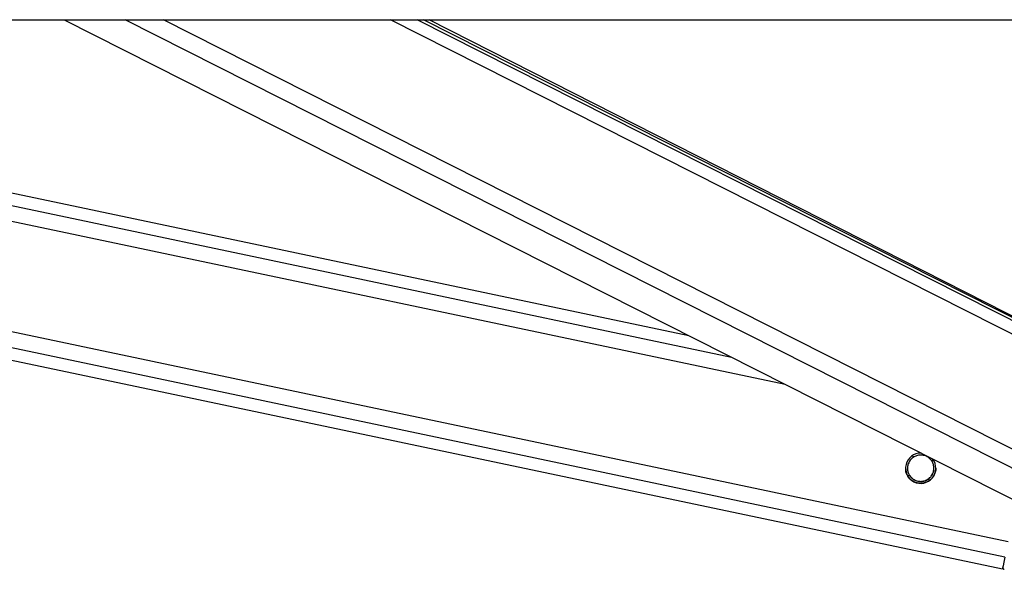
# Model space of a CAD drawing. Header units: millimetres. Extents: x 20 to 20084, y 40 to 15282.
# Tile 4 of 93: x 3376 to 3689, y 5865 to 6040. Entities that reach past the tile are written whole.
import ezdxf

# ---------------------------------------------------------------- set-up
doc = ezdxf.new("R2010")
doc.units = ezdxf.units.MM
doc.header["$LTSCALE"] = 2

msp = doc.modelspace()

# ---------------------------------------------------------------- linework, layer by layer
at = {"color": 7, "linetype": 'Continuous', "lineweight": 25}
for p, q in [((1303.35, 6039.57), (3843.27, 6039.57)), ((2859.32, 6039.57), (3688.55, 5865.01)), ((3588.89, 5939.13), (3111.75, 6039.57)), ((3390.17, 6039.57), (3726.7, 5869.47)), ((3748.35, 5916.3), (3504.47, 6039.57)), ((3735.94, 5922.88), (3506.31, 6039.57))]:
    msp.add_line(p, q, dxfattribs=at)
at = {"color": 8, "linetype": 'Continuous', "lineweight": 25}
for p, q in [((3689.35, 5868.81), (2878.18, 6039.57)), ((3690.37, 5873.62), (2902.07, 6039.57)), ((3619.54, 5923.64), (3068.82, 6039.57)), ((3602.47, 5932.27), (3092.74, 6039.57)), ((3741.03, 5872.05), (3409.61, 6039.57)), ((3744.02, 5876.68), (3421.77, 6039.57)), ((3752.24, 5909.03), (3493.98, 6039.57)), ((3751.6, 5913.67), (3502.52, 6039.57)), ((3660.46, 5900.65), (3659.66, 5900.82)), ((3666.81, 5899.31), (3666, 5899.48)), ((3659.18, 5894.57), (3658.38, 5894.74)), ((3665.49, 5893.24), (3664.72, 5893.41))]:
    msp.add_line(p, q, dxfattribs=at)
at = {"color": 7, "linetype": 'Continuous', "lineweight": 25, "flags": 128}
msp.add_lwpolyline([(3689.35, 5868.81), (3689.01, 5867.17), (3688.76, 5865.98), (3688.6, 5865.25), (3688.55, 5865.01)], dxfattribs=at)
at = {"color": 7, "linetype": 'Continuous', "lineweight": 25}
for centre, radius, start, end in [((3662.59, 5897.02), 4.8, 88.7236, 37.6464), ((3689.27, 5865.5), 0.6, 168.112, 261.112)]:
    msp.add_arc(centre, radius, start, end, dxfattribs=at)
for points, knots in [([(3660.46, 5900.65), (3660.09, 5900.38), (3659.41, 5899.9), (3658.71, 5898.78), (3658.37, 5897.59), (3658.39, 5896.4), (3658.67, 5895.38), (3659.02, 5894.83), (3659.18, 5894.57)], [0, 0, 0, 0, 0.204636, 0.376335, 0.548834, 0.703363, 0.864285, 1, 1, 1, 1]), ([(3666, 5899.48), (3665.75, 5899.78), (3665.24, 5900.38), (3664.12, 5901), (3662.87, 5901.28), (3661.55, 5901.18), (3660.82, 5900.82), (3660.46, 5900.65)], [0, 0, 0, 0, 0.196452, 0.39265, 0.593358, 0.798818, 1, 1, 1, 1]), ([(3664.72, 5893.41), (3665.09, 5893.67), (3665.77, 5894.16), (3666.48, 5895.28), (3666.81, 5896.47), (3666.79, 5897.66), (3666.51, 5898.68), (3666.16, 5899.23), (3666, 5899.48)], [0, 0, 0, 0, 0.204636, 0.376335, 0.548834, 0.703363, 0.864285, 1, 1, 1, 1]), ([(3658.24, 5895.01), (3658.07, 5895.41), (3657.81, 5896.03), (3657.84, 5896.77), (3657.84, 5897.03)], [0, 0, 0, 0, 0.644199, 1, 1, 1, 1]), ([(3658.43, 5897.06), (3658.42, 5896.85), (3658.41, 5896.26), (3658.68, 5895.41), (3659.03, 5894.85), (3659.18, 5894.6)], [0, 0, 0, 0, 0.220923, 0.643562, 1, 1, 1, 1]), ([(3664.72, 5893.44), (3665.09, 5893.7), (3665.78, 5894.19), (3666.46, 5895.3), (3666.79, 5896.3), (3666.76, 5896.88), (3666.76, 5897.05)], [0, 0, 0, 0, 0.33046, 0.607732, 0.886295, 1, 1, 1, 1]), ([(3667.39, 5897.03), (3667.38, 5896.81), (3667.37, 5896.39), (3667.24, 5895.76), (3667.04, 5895.18), (3666.78, 5894.65), (3666.47, 5894.19), (3666.13, 5893.77), (3665.89, 5893.54), (3665.76, 5893.42)], [0, 0, 0, 0, 0.152747, 0.299031, 0.45023, 0.587343, 0.727668, 0.862819, 1, 1, 1, 1]), ([(3665.76, 5893.42), (3665.42, 5893.16), (3664.73, 5892.64), (3663.34, 5892.21), (3661.85, 5892.2), (3660.38, 5892.67), (3659.13, 5893.59), (3658.5, 5894.47), (3658.27, 5894.93), (3658.24, 5895.01)], [0, 0, 0, 0, 0.154775, 0.3093148, 0.4684921, 0.6367365, 0.8065732, 0.9697003, 1, 1, 1, 1]), ([(3659.18, 5894.6), (3659.44, 5894.3), (3659.94, 5893.71), (3661.06, 5893.08), (3662.32, 5892.8), (3663.63, 5892.91), (3664.36, 5893.26), (3664.72, 5893.44)], [0, 0, 0, 0, 0.196452, 0.39265, 0.593358, 0.798818, 1, 1, 1, 1]), ([(3659.18, 5894.57), (3659.44, 5894.27), (3659.94, 5893.68), (3661.06, 5893.05), (3662.32, 5892.77), (3663.63, 5892.88), (3664.36, 5893.23), (3664.72, 5893.41)], [0, 0, 0, 0, 0.196452, 0.39265, 0.593358, 0.798818, 1, 1, 1, 1])]:
    msp.add_open_spline(points, degree=3, knots=knots, dxfattribs=at)

doc.saveas('drawing.dxf')
